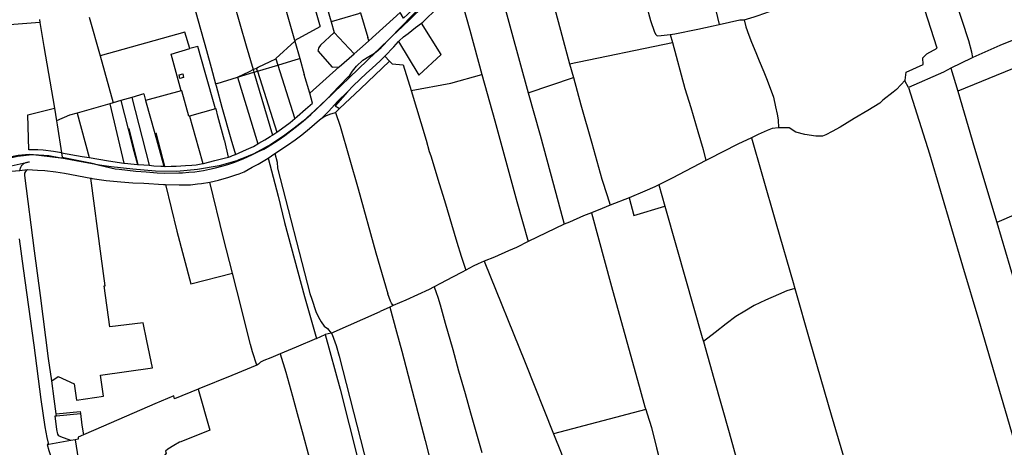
# Model space of a CAD drawing. Header units: inches. Extents: x 210911 to 224988, y 571697 to 586201.
# Tile 232 of 256: x 218929 to 219821, y 581748 to 582134. Entities that reach past the tile are written whole.
import ezdxf

# ---------------------------------------------------------------- set-up
doc = ezdxf.new("R2010")
doc.units = ezdxf.units.IN
doc.header["$MEASUREMENT"] = 0

msp = doc.modelspace()

# ---------------------------------------------------------------- linework, layer by layer
for points in [[(219087.52, 582275.413), (219101.435, 582226.614), (219117.352, 582170.734), (219134.502, 582110.633), (219140.783, 582089.109)], [(219058.67, 582247.754), (219070.164, 582206.382), (219078.51, 582177.602), (219098.376, 582106.315), (219102.573, 582091.191), (219106.706, 582076.258)], [(219792.456, 582100.084), (219791.532, 582104.813), (219788.762, 582115.237), (219770.006, 582172.451), (219767.924, 582179.89), (219767.164, 582184.203), (219767.481, 582187.927), (219768.291, 582190.573), (219769.41, 582192.053), (219770.528, 582193.009), (219755.497, 582249.583)], [(219478.353, 582214.634), (219492.525, 582162.722), (219500.592, 582133.501), (219503.988, 582123.156), (219505.444, 582120.9), (219506.536, 582119.808), (219510.103, 582119.953), (219518.404, 582120.827)], [(219399.72, 582196.804), (219420.322, 582120.191), (219427.217, 582094.452)], [(219549.712, 582184.377), (219562.54, 582129.93)], [(219358.218, 582182.991), (219389.853, 582068.2)], [(219264.495, 582117.241), (219274.239, 582126.674), (219274.347, 582126.604), (219293.759, 582145.284), (219306.392, 582157.387), (219315.336, 582165.721)], [(219264.495, 582117.241), (219294.837, 582148.774), (219300.005, 582152.251), (219302.143, 582153.845), (219304.397, 582155.809), (219309.647, 582160.53), (219315.336, 582165.721)], [(219293.027, 582131.091), (219294.282, 582132.028), (219297.517, 582134.982), (219304.966, 582142.411), (219308.14, 582145.577), (219315.02, 582152.691), (219318.602, 582156.306), (219323.369, 582160.356), (219326.344, 582162.522)], [(219326.344, 582162.522), (219336.883, 582124.847), (219347.827, 582084.636)], [(219730.984, 582079.562), (219731.906, 582086.902), (219747.45, 582093.664), (219746.952, 582099.648), (219750.549, 582103.382), (219760.161, 582108.476), (219743.43, 582160.471)], [(219194.39, 582151.92), (219200.78, 582130.01), (219201.02, 582128.97), (219201.02, 582127.85), (219178.36, 582115.62)], [(219289.437, 582147.549), (219280.885, 582139.379), (219276.969, 582135.601), (219273.832, 582140.806), (219245.441, 582115.256)], [(219178.36, 582115.62), (219170.12, 582144.99)], [(219207.64, 582144.75), (219211.26, 582132.4)], [(219238.05, 582140.41), (219236.21, 582139.71), (219211.26, 582132.4)], [(219238.05, 582140.41), (219244.53, 582118.23)], [(219585.219, 582134.155), (219594.262, 582136.839), (219597.847, 582137.938), (219608.347, 582141.694), (219614.168, 582143.772), (219619.653, 582146.408)], [(218947.597, 582131.853), (218912.275, 582129.137), (218859.658, 582124.901)], [(218947.167, 582134.387), (218947.597, 582131.853)], [(218947.597, 582131.853), (218951.295, 582110.061), (218960.784, 582054.15)], [(218992.258, 582136.44), (219002.114, 582101.591)], [(219211.26, 582132.4), (219214.1, 582122.71)], [(219272.375, 582114.585), (219273.008, 582115.298), (219276.995, 582118.809), (219281.114, 582121.828), (219287.657, 582127.081), (219293.027, 582131.091)], [(219272.375, 582114.585), (219290.691, 582084.049), (219310.862, 582102.686), (219293.027, 582131.091)], [(219518.404, 582120.827), (219522.606, 582121.506), (219543.286, 582125.576), (219557.358, 582128.733), (219562.54, 582129.93)], [(219562.54, 582129.93), (219572.085, 582132.136), (219581.3, 582134.022), (219585.219, 582134.155)], [(219585.219, 582134.155), (219586.943, 582127.941), (219589.481, 582120.271), (219592.019, 582114.067), (219595.966, 582104.648), (219598.854, 582097.136), (219603.197, 582087.041), (219605.415, 582081.171), (219608.892, 582072.439), (219611.781, 582064.357), (219613.708, 582055.583), (219615.095, 582048.984), (219616.022, 582043.592), (219616.238, 582036.475)], [(219863.755, 582130.037), (219816.92, 582110.801), (219792.456, 582100.084)], [(219083.398, 582108.183), (219078.789, 582123.055), (219002.114, 582101.591)], [(219214.1, 582122.71), (219201.78, 582111.35), (219200.14, 582109.02), (219199.33, 582106.27), (219212.35, 582091.39), (219218.753, 582091.587)], [(219214.1, 582122.71), (219232.212, 582103.536)], [(219518.404, 582120.827), (219520.4, 582113.81)], [(219001.684, 582002.837), (219015.748, 581999.334), (219019.329, 581998.985), (219026.938, 581998.342), (219034.629, 581997.393), (219043.948, 581996.751), (219053.829, 581995.735), (219060.614, 581995.462), (219073.322, 581995.669), (219076.849, 581995.766), (219082.633, 581996.275), (219087.893, 581996.774), (219095.668, 581997.952), (219101.18, 581998.98), (219105.551, 582000.094), (219113.528, 582001.985), (219118.736, 582003.654), (219123.375, 582005.235), (219131.823, 582008.306), (219140.1, 582012.251), (219146.27, 582015.232), (219150.515, 582017.299), (219153.377, 582019.124), (219160.156, 582023.257), (219163.399, 582025.382), (219169.437, 582029.578), (219178.809, 582036.779), (219186.021, 582042.476), (219192.811, 582048.519), (219197.943, 582053.391), (219204.108, 582059.068), (219213.719, 582068.307), (219227.781, 582081.774), (219236.23, 582089.712), (219251.834, 582104.779), (219256.759, 582109.201), (219264.495, 582117.241)], [(219178.551, 582114.941), (219161.255, 582099.089), (219161.117, 582099.021)], [(219178.36, 582115.62), (219178.551, 582114.941)], [(219178.551, 582114.941), (219182.942, 582099.311)], [(219226.861, 582082.484), (219227.895, 582083.575), (219230.825, 582087.605), (219234.325, 582092.407), (219240.009, 582097.808), (219245.608, 582100.931), (219250.467, 582104.098), (219255.269, 582108.309), (219264.495, 582117.241)], [(219232.212, 582103.536), (219242.366, 582112.551), (219245.441, 582115.256)], [(219245.441, 582115.256), (219244.53, 582118.23)], [(219259.823, 582101.373), (219268.014, 582109.674), (219272.375, 582114.585)], [(219427.217, 582094.452), (219520.4, 582113.81)], [(219520.4, 582113.81), (219531.679, 582072.17), (219536.906, 582054.786), (219543.225, 582033.18), (219548.248, 582016.874), (219550.697, 582006.96)], [(219075.579, 582069.893), (219066.511, 582103.229), (219083.398, 582108.183)], [(219090.605, 582109.9), (219083.398, 582108.183)], [(219097.219, 582086.605), (219090.605, 582109.9)], [(219218.753, 582091.587), (219232.212, 582103.536)], [(219002.114, 582101.591), (219014.1, 582059.213)], [(219143.726, 582090.531), (219145.398, 582091.339), (219156.205, 582096.551), (219161.117, 582099.021)], [(219161.117, 582099.021), (219162.954, 582093.267)], [(219162.954, 582093.267), (219179.824, 582098.368)], [(219179.824, 582098.368), (219182.942, 582099.311)], [(219182.942, 582099.311), (219187.06, 582084.65)], [(219218.997, 582054.043), (219237.79, 582071.69), (219264.253, 582096.76)], [(219226.037, 582069.134), (219231.172, 582074.335), (219243.28, 582086.024), (219248.511, 582090.528), (219255.647, 582096.994), (219259.823, 582101.373)], [(219259.823, 582101.373), (219264.253, 582096.76)], [(219264.253, 582096.76), (219266.466, 582094.455), (219276.522, 582093.314), (219283.684, 582070.37)], [(219427.217, 582094.452), (219430.841, 582082.029)], [(219792.456, 582100.084), (219791.192, 582099.553), (219772.524, 582090.584)], [(219073.725, 582084.402), (219077.059, 582085.196)], [(219077.059, 582085.196), (219077.757, 582082.014)], [(219106.546, 582053.577), (219097.219, 582086.605)], [(219126.661, 582082.292), (219137.29, 582087.421), (219140.783, 582089.109)], [(219126.661, 582082.292), (219141.466, 582086.769)], [(219140.783, 582089.109), (219143.726, 582090.531)], [(219140.783, 582089.109), (219141.466, 582086.769)], [(219141.466, 582086.769), (219144.622, 582087.723)], [(219141.466, 582086.769), (219158.111, 582029.743)], [(219144.622, 582087.723), (219143.726, 582090.531)], [(219144.622, 582087.723), (219162.954, 582093.267)], [(219144.622, 582087.723), (219162.206, 582032.625)], [(219162.954, 582093.267), (219178.195, 582045.512)], [(219191.918, 582067.762), (219218.753, 582091.587)], [(219772.524, 582090.584), (219765.861, 582086.872), (219733.986, 582072.999)], [(219772.524, 582090.584), (219778.72, 582069.641)], [(219828.1, 582089.818), (219778.72, 582069.641)], [(219074.452, 582081.236), (219073.725, 582084.402)], [(219077.757, 582082.014), (219074.452, 582081.236)], [(219108.264, 582076.729), (219106.706, 582076.258)], [(219106.706, 582076.258), (219107.203, 582074.462), (219112.346, 582055.189), (219120.389, 582026.645), (219124.834, 582012.446)], [(219108.264, 582076.729), (219126.661, 582082.292)], [(219126.661, 582082.292), (219134.397, 582056.78), (219144.907, 582022.128)], [(219191.918, 582067.762), (219187.06, 582084.65)], [(219226.861, 582082.484), (219211.528, 582067.044)], [(219283.684, 582070.37), (219319.771, 582076.875), (219347.827, 582084.636)], [(219347.827, 582084.636), (219359.609, 582042.897), (219379.411, 581969.874), (219389.587, 581933.56)], [(219389.853, 582068.2), (219430.841, 582082.029)], [(219430.841, 582082.029), (219437.529, 582057.222), (219447.364, 582022.539), (219456.558, 581990.206), (219461.268, 581975.246), (219464.116, 581966.601)], [(219730.984, 582079.562), (219723.08, 582071.099), (219720.2, 582068.611), (219710.967, 582061.382), (219708.008, 582058.939), (219697.194, 582052.204), (219684.975, 582044.826), (219672.102, 582036.943), (219665.04, 582033.129), (219659.3, 582030.263), (219656.165, 582028.957), (219650.31, 582028.955), (219640.095, 582030.551), (219631.94, 582032.636), (219625.931, 582036.376), (219621.455, 582036.621), (219616.3, 582036.482), (219616.238, 582036.475)], [(219733.986, 582072.999), (219730.899, 582078.885), (219730.984, 582079.562)], [(219075.579, 582069.893), (219043.246, 582061.293)], [(219083.19, 582047.084), (219082.637, 582046.93), (219076.255, 582070.073), (219075.579, 582069.893)], [(219178.399, 582044.874), (219180.701, 582046.828), (219188.115, 582053.238), (219194.477, 582058.867), (219191.918, 582067.762)], [(219203.13, 582045.54), (219208.813, 582051.392), (219217.533, 582060.522), (219226.037, 582069.134)], [(219226.037, 582069.134), (219215.024, 582056.371), (219218.997, 582054.043)], [(219283.684, 582070.37), (219297.408, 582025.191), (219300.183, 582015.067), (219301.499, 582011.013), (219309.176, 581986.259), (219313.942, 581970.863), (219325.126, 581933.077), (219329.105, 581920.298), (219333.288, 581907.892)], [(219389.853, 582068.2), (219400.48, 582029.809), (219412.752, 581985.269), (219422.452, 581949.263)], [(219733.986, 582072.999), (219753.134, 582013.073), (219782.859, 581911.741), (219797.697, 581862.261), (219825.144, 581768.619), (219834.109, 581738.408), (219835.438, 581734.227), (219837.053, 581731.177), (219839.184, 581729.384), (219841.803, 581727.001), (219843.377, 581725.321), (219843.741, 581724.7)], [(219778.72, 582069.641), (219793.925, 582018.243), (219814.02, 581950.916)], [(219010.954, 582058.306), (218981.396, 582049.786)], [(219014.1, 582059.213), (219010.954, 582058.306)], [(219010.954, 582058.306), (219023.619, 582004.476)], [(219021.048, 582061.215), (219014.1, 582059.213)], [(219030.947, 582064.069), (219021.048, 582061.215)], [(219021.048, 582061.215), (219027.534, 582035.342)], [(219041.611, 582067.142), (219030.947, 582064.069)], [(219030.947, 582064.069), (219046.645, 582002.659)], [(219041.611, 582067.142), (219043.246, 582061.293)], [(219043.246, 582061.293), (219051.613, 582031.355)], [(219211.528, 582067.044), (219209.827, 582064.971), (219207.334, 582062.551), (219196.587, 582052.149), (219185.978, 582042.648), (219177.888, 582036.093), (219168.253, 582029.029)], [(218937.777, 582016.722), (218936.652, 582048.35), (218960.784, 582054.15)], [(218960.784, 582054.15), (218962.697, 582042.878)], [(218981.396, 582049.786), (218974.498, 582047.798), (218962.697, 582042.878)], [(218981.396, 582049.786), (218992.231, 582009.516)], [(219106.546, 582053.577), (219083.19, 582047.084)], [(219107.179, 582053.753), (219106.546, 582053.577)], [(219118.416, 582010.06), (219114.959, 582024.655), (219114.867, 582025.042), (219108.767, 582047.143), (219107.179, 582053.753)], [(219203.13, 582045.54), (219205.64, 582047.04), (219208.01, 582048.08), (219210.2, 582048.86), (219215.16, 582050.44)], [(219215.16, 582050.44), (219218.997, 582054.043)], [(219215.16, 582050.44), (219219.42, 582037.93)], [(218962.697, 582042.878), (218963.309, 582039.273), (218967.277, 582013.964)], [(219083.19, 582047.084), (219091.215, 582018.02), (219095.029, 582004.205)], [(219160.46, 582013.22), (219171.95, 582020.86), (219178.79, 582025.73), (219184.7, 582030.3), (219191.71, 582035.83), (219200.82, 582043.68), (219203.13, 582045.54)], [(219162.206, 582032.625), (219166.366, 582035.59), (219174.224, 582041.33), (219178.399, 582044.874)], [(219178.195, 582045.512), (219178.399, 582044.874)], [(219036.493, 582003.408), (219028.335, 582035.558), (219027.534, 582035.342)], [(219027.534, 582035.342), (219031.735, 582018.583), (219035.885, 582003.442)], [(219051.613, 582031.355), (219052.794, 582031.686)], [(219060.904, 582001.626), (219052.794, 582031.686)], [(219158.111, 582029.743), (219158.641, 582030.084), (219162.206, 582032.625)], [(219219.42, 582037.93), (219235.82, 581981.2), (219251.8, 581923.36), (219262.76, 581886.26)], [(219616.238, 582036.475), (219610.689, 582035.822), (219606.22, 582034.162), (219597.986, 582030.327), (219591.895, 582027.394)], [(219168.253, 582029.029), (219156.769, 582021.456), (219141.446, 582013.103), (219131.107, 582008.65), (219126.881, 582007.206), (219126.929, 582007.057), (219109.982, 582002.105), (219090.33, 581998.656), (219071.681, 581996.935), (219052.166, 581997.37), (219031.811, 581999.115), (219012.119, 582001.153), (219001.684, 582002.837)], [(219051.613, 582031.355), (219059.899, 582001.705)], [(219144.907, 582022.128), (219145.776, 582022.664), (219151.405, 582025.696), (219156.175, 582028.497), (219158.111, 582029.743)], [(219591.895, 582027.394), (219579.668, 582021.856), (219552.963, 582008.133), (219550.697, 582006.96)], [(219591.895, 582027.394), (219601.265, 581994.915), (219614.234, 581949.666), (219629.572, 581896.636), (219631.132, 581891.217)], [(218967.277, 582013.964), (218960.066, 582015.202), (218950.615, 582016.301), (218945.901, 582016.447), (218937.777, 582016.722)], [(218967.277, 582013.964), (218967.912, 582009.914)], [(218967.277, 582013.964), (218985.879, 582010.657), (218992.231, 582009.516)], [(219124.834, 582012.446), (219134.791, 582016.804), (219141.039, 582019.74), (219144.907, 582022.128)], [(218937.933, 582012.325), (218928.103, 582011.375), (218924.976, 582010.906), (218920.727, 582010.08)], [(218941.588, 582011.925), (218937.937, 582011.876), (218932.872, 582011.308), (218927.505, 582010.411), (218920.862, 582008.972)], [(218921.678, 582002.242), (218937.961, 582005.613), (218937.976, 582005.367)], [(218937.976, 582005.367), (218937.273, 582005.33), (218936.575, 582005.244), (218935.884, 582005.111), (218935.203, 582004.931), (218934.537, 582004.705), (218933.887, 582004.434), (218933.258, 582004.118), (218932.652, 582003.761)], [(218941.588, 582011.925), (218937.933, 582012.325)], [(218966.612, 582009.183), (218955.642, 582011.058), (218941.997, 582011.93), (218941.588, 582011.925)], [(218966.612, 582009.183), (218941.588, 582011.925)], [(219001.684, 582002.837), (218988.195, 582005.014), (218967.359, 582009.055), (218966.612, 582009.183)], [(218968.051, 582009.025), (218966.612, 582009.183)], [(218967.912, 582009.914), (218968.051, 582009.025)], [(218967.912, 582009.914), (218993.478, 582004.881), (219001.684, 582002.837)], [(218992.231, 582009.516), (219009.762, 582006.739), (219023.619, 582004.476)], [(219095.029, 582004.205), (219095.656, 582004.33), (219106.041, 582006.805), (219114.599, 582008.984), (219118.416, 582010.06)], [(219101.447, 581987.262), (219109.256, 581989.056), (219118.862, 581991.979), (219125.051, 581993.913), (219128.101, 581994.802), (219132.702, 581996.768), (219139.715, 582000.766), (219145.21, 582003.565), (219154.19, 582009.18)], [(219118.416, 582010.06), (219120.163, 582010.552), (219122.12, 582011.343), (219124.834, 582012.446)], [(219154.19, 582009.18), (219160.46, 582013.22)], [(219154.19, 582009.18), (219163.26, 581974.54), (219169.15, 581950.82), (219187.36, 581883.91), (219198.2, 581845.981)], [(219160.46, 582013.22), (219162.38, 582005.42), (219162.87, 581999.93), (219192.17, 581886.76), (219193.84, 581881.38), (219197.59, 581870.28), (219199.98, 581865.12), (219202.36, 581860.89), (219205.01, 581857.17), (219208.02, 581855.05), (219211.28, 581850.92)], [(219550.697, 582006.96), (219520, 581991.077), (219508.114, 581985.055)], [(218922.273, 581997.344), (218928.823, 581997.904), (218929.411, 581997.973)], [(218929.601, 581999.123), (218929.411, 581997.973)], [(218929.411, 581997.973), (218936.157, 581998.765), (218936.439, 581998.749)], [(218932.652, 582003.761), (218932.098, 582003.319), (218931.586, 582002.829), (218931.12, 582002.294), (218930.704, 582001.72), (218930.341, 582001.111), (218930.035, 582000.471), (218929.788, 581999.807), (218929.601, 581999.123)], [(218958.309, 581807.562), (218955.572, 581827.97), (218948.111, 581884.832), (218942.869, 581925.189), (218933.964, 581993.24), (218933.937, 581995.535), (218934.971, 581997.064), (218935.664, 581997.909), (218936.439, 581998.749)], [(218936.439, 581998.749), (218945.582, 581998.218), (218952.06, 581997.862), (218962.08, 581996.818), (218969.915, 581995.578), (218993.711, 581990.978)], [(219023.619, 582004.476), (219024.112, 582004.421), (219033.018, 582003.602), (219035.885, 582003.442)], [(219035.885, 582003.442), (219036.493, 582003.408)], [(219036.493, 582003.408), (219041.702, 582003.118), (219046.645, 582002.659)], [(219046.645, 582002.659), (219050.948, 582002.259), (219057.226, 582001.915), (219059.899, 582001.705)], [(219059.899, 582001.705), (219060.904, 582001.626)], [(219060.904, 582001.626), (219060.919, 582001.625)], [(219060.919, 582001.625), (219061.192, 582001.604), (219066.368, 582001.686), (219071.109, 582001.913), (219075.11, 582002.204), (219079.562, 582002.287), (219085.195, 582002.624), (219089.163, 582003.038), (219095.029, 582004.205)], [(219006.76, 581893.574), (219003.002, 581920.438), (218993.711, 581990.978)], [(218993.711, 581990.978), (218993.968, 581990.928)], [(218993.968, 581990.928), (218994.907, 581990.747), (219007.593, 581988.844), (219020.885, 581987.541), (219031.733, 581986.678), (219041.845, 581986.35), (219059.702, 581985.189), (219061.422, 581985.139)], [(219061.422, 581985.139), (219073.61, 581984.864), (219083.905, 581985.034), (219090.244, 581985.735), (219094.111, 581986.162), (219101.447, 581987.262)], [(219122.171, 581904.959), (219113.96, 581936.819), (219101.447, 581987.262)], [(219061.422, 581985.139), (219071.571, 581942.971), (219084.384, 581895.302), (219122.171, 581904.959)], [(219508.114, 581985.055), (219504.431, 581983.189), (219495.427, 581979.209), (219481.067, 581973.286)], [(219508.114, 581985.055), (219513.583, 581965.499)], [(219481.067, 581973.286), (219464.116, 581966.601)], [(219481.067, 581973.286), (219485.276, 581957.267), (219513.583, 581965.499)], [(219464.116, 581966.601), (219456.806, 581963.454), (219446.959, 581959.745)], [(219513.583, 581965.499), (219523.944, 581928.45), (219547.415, 581846.826), (219548.404, 581843.287)], [(219865.207, 581966.586), (219852.1, 581967.201), (219849.211, 581965.959), (219814.02, 581950.916)], [(219446.959, 581959.745), (219439.901, 581956.821), (219427.063, 581951.25), (219422.452, 581949.263)], [(219446.959, 581959.745), (219465.124, 581892.854), (219491.134, 581799.415), (219495.388, 581784.181), (219496.244, 581781.609)], [(219422.452, 581949.263), (219389.587, 581933.56)], [(219814.02, 581950.916), (219829.887, 581897.756), (219869.517, 581764.442), (219878.838, 581732.793)], [(218932.794, 581909.39), (218929.135, 581935.955)], [(219389.587, 581933.56), (219379.216, 581928.399), (219372.058, 581925.389), (219359.247, 581919.534), (219350.034, 581915.745)], [(219350.034, 581915.745), (219344.601, 581913.341), (219340.033, 581911.314), (219333.288, 581907.892)], [(219350.034, 581915.745), (219386.919, 581824.307), (219412.712, 581759.623)], [(218955.723, 581750.188), (218954.251, 581756.369), (218952.465, 581766.149), (218948.877, 581790.639), (218942.376, 581839.801), (218932.794, 581909.39)], [(219333.288, 581907.892), (219329.843, 581906.06), (219321.271, 581901.517), (219310.493, 581895.817), (219304.692, 581892.608)], [(219143.983, 581821.877), (219140.026, 581833.957), (219138.193, 581840.501), (219125.915, 581889.615), (219122.171, 581904.959)], [(219005.748, 581893.434), (219006.76, 581893.574)], [(219010.868, 581856.462), (219005.748, 581893.434)], [(219304.692, 581892.608), (219303.976, 581892.232), (219299.976, 581890.231), (219279.049, 581880.502), (219267.366, 581875.77)], [(219304.692, 581892.608), (219306.313, 581887.702), (219307.864, 581883.187), (219309.996, 581876.526), (219314.603, 581859.743), (219321.425, 581835.993), (219326.791, 581816.652), (219332.7, 581796.274), (219337.613, 581778.85), (219343.023, 581759.587), (219347.631, 581742.804)], [(219631.132, 581891.217), (219623.939, 581888.991), (219616.249, 581885.791), (219604.743, 581880.637), (219594.419, 581875.737), (219585.839, 581870.716), (219577.844, 581865.723), (219569.138, 581859.221), (219559.103, 581851.306), (219548.404, 581843.287)], [(219631.132, 581891.217), (219644.881, 581843.466), (219663.975, 581777.042), (219686.92, 581699.553), (219691.183, 581686.23), (219692.471, 581682.766)], [(219267.366, 581875.77), (219265.906, 581878.006), (219265.102, 581879.763), (219262.76, 581886.26)], [(219264.435, 581874.417), (219255.84, 581870.45)], [(219267.366, 581875.77), (219264.435, 581874.417)], [(219264.435, 581874.417), (219270.612, 581852.047), (219275.296, 581834.495), (219284.818, 581798.579), (219296.345, 581753.795), (219314.555, 581682.854), (219334.512, 581605.214), (219348.398, 581553.433)], [(219211.28, 581850.92), (219255.84, 581870.45)], [(219041.08, 581860.244), (219010.868, 581856.462)], [(219044.527, 581843.745), (219041.08, 581860.244)], [(219198.2, 581845.981), (219179.531, 581838.241), (219165.121, 581832.06)], [(219198.2, 581845.981), (219205.87, 581849.64)], [(219211.28, 581850.92), (219205.87, 581849.64)], [(219205.87, 581849.64), (219219.488, 581800.175), (219244.07, 581703.256), (219270.419, 581598.591), (219284.422, 581543.1)], [(219211.28, 581850.92), (219212.16, 581849.6), (219215.84, 581839.63), (219218.69, 581830.04), (219283.03, 581579.19), (219286.49, 581564.33), (219287.88, 581554.26), (219288.52, 581541.99), (219289.478, 581538.129)], [(219049.62, 581819.379), (219044.527, 581843.745)], [(219548.404, 581843.287), (219557.792, 581809.693), (219571.674, 581761.072), (219579.528, 581732.535), (219581.172, 581726.608)], [(219165.121, 581832.06), (219156.771, 581828.478), (219150.506, 581825.966), (219147.27, 581824.536), (219145.508, 581822.675), (219143.983, 581821.877)], [(219165.121, 581832.06), (219170.216, 581815.396), (219176.257, 581793.803), (219180.689, 581778.157), (219186.014, 581758.476), (219194.984, 581724.845), (219203.665, 581691.793), (219213.144, 581656.523), (219217.173, 581641.082)], [(219002.652, 581812.891), (219049.62, 581819.379)], [(219143.983, 581821.877), (219121.283, 581812.524), (219091.668, 581800.574), (219090.927, 581800.27)], [(218958.309, 581807.562), (218964.261, 581811.629), (218978.601, 581805.079), (218980.817, 581790.124), (219005.144, 581793.648), (219002.652, 581812.891)], [(218960.461, 581791.52), (218958.309, 581807.562)], [(219090.927, 581800.27), (219069.573, 581791.517), (219068.792, 581794.002), (219051.75, 581786.924), (219005.091, 581766.674), (218987.111, 581758.824)], [(219090.927, 581800.27), (219101.517, 581763.043), (219075.289, 581752.457), (219074.169, 581752.219), (219068.925, 581749.22), (219063.351, 581745.738), (219061.258, 581743.987), (219061.94, 581742.197), (219060.576, 581740.183), (219059.559, 581736.157), (219059.919, 581729.477), (219063.507, 581712.813), (219067.595, 581692.6), (219065.823, 581692.402)], [(218962.319, 581777.666), (218960.461, 581791.52)], [(218961.454, 581775.951), (218962.535, 581776.051)], [(218975.663, 581753.7), (218966.687, 581757.096), (218964.929, 581758.002), (218963.914, 581759.57), (218962.968, 581763.611), (218961.454, 581775.951)], [(218962.319, 581777.666), (218984.118, 581780.068), (218984.355, 581778.077)], [(218962.535, 581776.051), (218962.319, 581777.666)], [(218962.535, 581776.051), (218984.355, 581778.077)], [(218984.355, 581778.077), (218985.606, 581767.584), (218987.111, 581758.824)], [(219496.244, 581781.609), (219412.712, 581759.623)], [(219496.244, 581781.609), (219497.498, 581777.843), (219501.267, 581765.374), (219505.983, 581746.976), (219512.324, 581722.569), (219515.022, 581712.113), (219515.379, 581709.578), (219515.448, 581709.247)], [(218987.111, 581758.824), (218982.196, 581756.678), (218982.353, 581754.878), (218979.455, 581754.368)], [(219412.712, 581759.623), (219419.483, 581742.644), (219437.201, 581695.654), (219447.679, 581696.582), (219449.875, 581696.875)], [(218955.723, 581750.188), (218954.363, 581749.949), (218955.873, 581744.743), (218957.877, 581738.31), (218962.188, 581728.949), (218968.351, 581715.417), (218974.292, 581702.219), (218976.391, 581698.839), (218977.856, 581693.182), (218979.21, 581687.692), (218981.206, 581680.073), (218981.224, 581679.983)], [(218975.663, 581753.7), (218955.723, 581750.188)], [(218979.455, 581754.368), (218975.663, 581753.7)], [(218979.455, 581754.368), (218982.158, 581737.118), (218985.931, 581712.476), (218989.688, 581694.213), (218991.984, 581684.793)]]:
    msp.add_lwpolyline(points)

doc.saveas('drawing.dxf')
